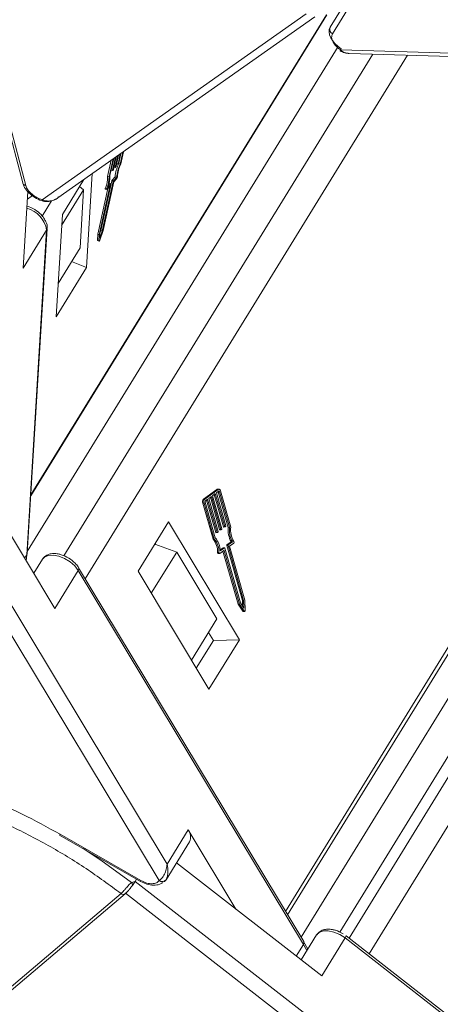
# Model space of a CAD drawing. Header units: millimetres. Extents: x 2552 to 4022, y 535 to 1568.
# Tile 26 of 47: x 3458 to 3485, y 1353 to 1416. Entities that reach past the tile are written whole.
import ezdxf

# ---------------------------------------------------------------- set-up
doc = ezdxf.new("R2010")
doc.units = ezdxf.units.MM

msp = doc.modelspace()

# ---------------------------------------------------------------- linework, layer by layer
at = {"color": 7, "linetype": 'Continuous', "lineweight": 15}
for p, q in [((3479.495, 1418.236), (3477.683, 1415.295)), ((3479.643, 1417.809), (3477.831, 1414.868)), ((3458.488, 1385.285), (3477.475, 1416.086)), ((3477.439, 1416.087), (3458.492, 1385.351)), ((3476.153, 1416.147), (3459.231, 1404.245)), ((3460.225, 1404.365), (3476.696, 1415.948)), ((3478.2, 1414.05), (3458.269, 1381.718)), ((3480.418, 1413.568), (3460.614, 1381.443)), ((3461.983, 1379.98), (3482.649, 1413.504)), ((3506.1, 1413.035), (3478.357, 1413.832)), ((3478.908, 1413.611), (3506.226, 1412.826)), ((3456.898, 1409.459), (3457.975, 1405.32)), ((3457.087, 1409.304), (3458.164, 1405.164)), ((3464.118, 1407.102), (3463.959, 1406.383)), ((3464.083, 1406.523), (3464.229, 1407.18)), ((3464.273, 1407.211), (3464.133, 1406.579)), ((3464.213, 1406.52), (3464.383, 1407.289)), ((3464.255, 1406.543), (3464.427, 1407.32)), ((3463.643, 1406.768), (3463.415, 1405.741)), ((3463.765, 1406.854), (3463.509, 1405.703)), ((3463.809, 1406.885), (3463.566, 1405.792)), ((3463.735, 1406.131), (3463.919, 1406.963)), ((3463.963, 1406.994), (3463.785, 1406.187)), ((3463.909, 1406.327), (3464.074, 1407.071)), ((3463.994, 1406.543), (3464.084, 1406.508)), ((3463.997, 1406.557), (3464.083, 1406.523)), ((3464.114, 1406.539), (3464.089, 1406.511)), ((3464.124, 1406.555), (3464.213, 1406.52)), ((3504.326, 1406.549), (3474.817, 1358.681)), ((3462.061, 1399.913), (3462.43, 1405.915)), ((3463.646, 1406.151), (3463.736, 1406.116)), ((3463.649, 1406.165), (3463.735, 1406.131)), ((3463.766, 1406.147), (3463.741, 1406.119)), ((3463.82, 1406.347), (3463.91, 1406.312)), ((3463.823, 1406.361), (3463.909, 1406.327)), ((3463.94, 1406.343), (3463.915, 1406.315)), ((3474.953, 1358.456), (3504.367, 1406.17)), ((3457.98, 1405.303), (3457.975, 1405.32)), ((3461.886, 1405.533), (3460.514, 1403.308)), ((3463.632, 1405.248), (3462.928, 1402.074)), ((3463.686, 1405.453), (3462.982, 1402.28)), ((3463.077, 1402.242), (3463.781, 1405.415)), ((3463.122, 1402.277), (3463.813, 1405.392)), ((3463.415, 1405.741), (3463.509, 1405.703)), ((3463.433, 1405.043), (3463.625, 1405.26)), ((3463.531, 1405.297), (3463.498, 1405.261)), ((3463.531, 1405.297), (3463.625, 1405.26)), ((3463.631, 1405.263), (3463.536, 1405.301)), ((3463.686, 1405.453), (3463.781, 1405.415)), ((3463.897, 1405.71), (3463.705, 1405.493)), ((3463.705, 1405.493), (3463.799, 1405.456)), ((3463.799, 1405.456), (3463.991, 1405.672)), ((3463.813, 1405.392), (3464.005, 1405.609)), ((3463.897, 1405.71), (3463.991, 1405.672)), ((3458.307, 1404.771), (3458.007, 1399.873)), ((3461.881, 1404.882), (3460.471, 1402.595)), ((3461.615, 1405.092), (3461.881, 1404.882)), ((3461.881, 1404.882), (3461.653, 1401.167)), ((3463.427, 1404.958), (3462.779, 1402.034)), ((3463.559, 1405.086), (3462.873, 1401.997)), ((3463.266, 1404.927), (3463.361, 1404.889)), ((3463.367, 1404.946), (3463.272, 1404.983)), ((3463.372, 1404.896), (3463.552, 1405.099)), ((3463.546, 1405.091), (3463.559, 1405.086)), ((3458.277, 1404.28), (3458.598, 1404.506)), ((3459.226, 1403.2), (3459.826, 1404.175)), ((3459.292, 1404.15), (3459.298, 1404.148)), ((3508.055, 1404.281), (3478.89, 1356.97)), ((3480.178, 1355.968), (3509.811, 1404.039)), ((3475.816, 1357.025), (3504.68, 1403.847)), ((3460.514, 1403.308), (3460.112, 1396.751)), ((3506.547, 1403.179), (3478.294, 1357.349)), ((3458.007, 1399.873), (3459.506, 1402.306)), ((3459.506, 1402.306), (3458.228, 1381.505)), ((3458.262, 1381.608), (3459.54, 1402.409)), ((3462.908, 1401.657), (3463.122, 1402.277)), ((3462.92, 1401.787), (3463.077, 1402.242)), ((3462.928, 1402.074), (3462.92, 1401.787)), ((3462.982, 1402.28), (3462.958, 1402.209)), ((3462.982, 1402.28), (3463.077, 1402.242)), ((3462.779, 1402.034), (3462.768, 1401.643)), ((3462.863, 1401.605), (3462.768, 1401.643)), ((3462.772, 1401.63), (3462.867, 1401.592)), ((3462.779, 1402.034), (3462.873, 1401.997)), ((3462.873, 1401.997), (3462.863, 1401.605)), ((3460.242, 1398.879), (3461.653, 1401.167)), ((3461.111, 1400.288), (3462.061, 1399.913)), ((3460.112, 1396.751), (3462.061, 1399.913)), ((3470.415, 1385.695), (3469.57, 1385.073)), ((3470.498, 1385.697), (3469.654, 1385.074)), ((3470.415, 1385.695), (3470.498, 1385.697)), ((3470.544, 1385.713), (3470.46, 1385.711)), ((3451.976, 1385.107), (3466.714, 1360.65)), ((3467.23, 1361.711), (3452.801, 1385.655)), ((3455.806, 1385.097), (3460.036, 1378.078)), ((3469.654, 1385.074), (3469.57, 1385.073)), ((3469.827, 1385.062), (3469.687, 1384.958)), ((3470.429, 1382.947), (3469.827, 1385.062)), ((3470.074, 1385.243), (3469.898, 1385.113)), ((3469.898, 1385.113), (3470.499, 1382.999)), ((3470.004, 1385.192), (3470.592, 1383.127)), ((3470.675, 1383.129), (3470.074, 1385.243)), ((3470.32, 1385.425), (3470.144, 1385.295)), ((3470.144, 1385.295), (3470.745, 1383.181)), ((3470.251, 1385.373), (3470.838, 1383.308)), ((3470.921, 1383.31), (3470.32, 1385.425)), ((3470.531, 1385.58), (3470.39, 1385.476)), ((3470.39, 1385.476), (3470.992, 1383.362)), ((3470.5, 1385.546), (3470.497, 1385.555)), ((3470.583, 1385.548), (3470.5, 1385.546)), ((3470.5, 1385.546), (3471.147, 1383.269)), ((3471.23, 1383.271), (3470.583, 1385.548)), ((3471.311, 1383.286), (3470.653, 1385.6)), ((3469.514, 1384.82), (3469.598, 1384.822)), ((3469.514, 1384.82), (3470.172, 1382.507)), ((3469.598, 1384.822), (3470.256, 1382.509)), ((3469.668, 1384.874), (3470.316, 1382.597)), ((3469.758, 1385.01), (3470.345, 1382.945)), ((3467.317, 1383.617), (3465.367, 1380.455)), ((3471.865, 1376.07), (3467.317, 1383.617)), ((3470.838, 1383.308), (3470.921, 1383.31)), ((3470.856, 1383.29), (3470.939, 1383.291)), ((3470.982, 1383.32), (3470.947, 1383.294)), ((3471.147, 1383.269), (3471.23, 1383.271)), ((3470.345, 1382.945), (3470.429, 1382.947)), ((3470.364, 1382.927), (3470.447, 1382.928)), ((3470.49, 1382.957), (3470.455, 1382.931)), ((3470.592, 1383.127), (3470.675, 1383.129)), ((3470.61, 1383.108), (3470.693, 1383.11)), ((3470.736, 1383.138), (3470.701, 1383.113)), ((3466.44, 1382.196), (3467.845, 1381.684)), ((3466.464, 1382.233), (3466.499, 1382.174)), ((3470.172, 1382.507), (3470.256, 1382.509)), ((3470.818, 1381.957), (3470.625, 1381.815)), ((3470.629, 1381.759), (3470.901, 1381.959)), ((3470.818, 1381.957), (3470.901, 1381.959)), ((3470.909, 1381.962), (3470.825, 1381.96)), ((3470.927, 1381.943), (3471.926, 1378.429)), ((3471.055, 1382.097), (3471.138, 1382.099)), ((3471.055, 1382.097), (3472.054, 1378.583)), ((3471.336, 1382.339), (3471.064, 1382.139)), ((3471.064, 1382.139), (3471.147, 1382.141)), ((3472.137, 1378.585), (3471.138, 1382.099)), ((3471.147, 1382.141), (3471.419, 1382.341)), ((3471.233, 1382.063), (3471.505, 1382.264)), ((3472.214, 1378.613), (3471.233, 1382.063)), ((3471.336, 1382.339), (3471.419, 1382.341)), ((3458.228, 1381.505), (3458.098, 1381.294)), ((3458.228, 1381.505), (3458.198, 1381.128)), ((3467.845, 1381.684), (3466.217, 1379.044)), ((3467.845, 1381.684), (3470.422, 1377.407)), ((3470.554, 1381.663), (3470.471, 1381.661)), ((3470.511, 1381.596), (3470.594, 1381.598)), ((3470.609, 1381.603), (3470.864, 1381.791)), ((3470.812, 1381.753), (3471.779, 1378.352)), ((3470.84, 1381.773), (3470.89, 1381.774)), ((3470.89, 1381.774), (3471.863, 1378.353)), ((3459.234, 1381.221), (3458.682, 1380.325)), ((3475.987, 1356.741), (3461.558, 1380.685)), ((3460.036, 1378.078), (3461.536, 1380.51)), ((3461.536, 1380.51), (3475.964, 1356.566)), ((3465.367, 1380.455), (3469.915, 1372.908)), ((3471.779, 1378.352), (3471.863, 1378.353)), ((3471.779, 1378.352), (3472.082, 1377.897)), ((3471.863, 1378.353), (3472.165, 1377.899)), ((3471.926, 1378.429), (3472.149, 1378.095)), ((3472.054, 1378.583), (3472.137, 1378.585)), ((3472.054, 1378.583), (3472.062, 1378.225)), ((3472.149, 1378.095), (3472.137, 1378.585)), ((3472.23, 1377.947), (3472.214, 1378.613)), ((3472.165, 1377.899), (3472.082, 1377.897)), ((3472.109, 1377.88), (3472.193, 1377.882)), ((3468.794, 1374.767), (3470.422, 1377.407)), ((3469.891, 1376.546), (3470.199, 1376.034)), ((3470.199, 1376.034), (3469.103, 1374.255)), ((3469.915, 1372.908), (3471.865, 1376.07)), ((3470.199, 1376.034), (3471.865, 1376.07)), ((3460.365, 1363.623), (3465.552, 1360.655)), ((3468.579, 1363.901), (3467.23, 1361.711)), ((3471.636, 1358.828), (3468.579, 1363.901)), ((3460.341, 1363.563), (3465.528, 1360.594)), ((3467.161, 1360.709), (3468.661, 1363.142)), ((3467.827, 1361.79), (3477.143, 1354.546)), ((3464.957, 1360.53), (3465.19, 1360.602)), ((3465.19, 1360.602), (3465.275, 1360.739)), ((3491.184, 1340.388), (3465.19, 1360.602)), ((3465.528, 1360.594), (3465.53, 1360.594)), ((3443.547, 1342.276), (3464.275, 1359.823)), ((3464.275, 1359.823), (3464.276, 1359.824)), ((3464.572, 1359.845), (3491.176, 1339.157)), ((3443.81, 1342.26), (3464.538, 1359.806)), ((3476.813, 1357.173), (3475.825, 1355.57)), ((3476.25, 1356.26), (3475.973, 1356.741)), ((3477.143, 1354.546), (3478.642, 1356.978)), ((3478.642, 1356.978), (3504.068, 1337.206)), ((3504.145, 1337.331), (3478.698, 1357.119)), ((3475.964, 1356.566), (3475.504, 1355.82)), ((3475.964, 1356.566), (3476.196, 1356.173))]:
    msp.add_line(p, q, dxfattribs=at)
at = {"color": 7, "linetype": 'Continuous', "lineweight": 15, "flags": 128}
for points in [[(3478.385, 1413.914), (3478.174, 1414.071), (3477.988, 1414.245), (3477.834, 1414.431), (3477.717, 1414.621), (3477.642, 1414.809), (3477.611, 1414.988), (3477.624, 1415.152), (3477.683, 1415.295)], [(3478.357, 1413.832), (3478.336, 1413.805), (3478.322, 1413.789), (3478.315, 1413.783), (3478.315, 1413.789), (3478.322, 1413.806), (3478.337, 1413.833), (3478.358, 1413.869), (3478.385, 1413.914)], [(3464.089, 1406.511), (3464.087, 1406.509), (3464.085, 1406.508), (3464.083, 1406.508), (3464.082, 1406.509), (3464.082, 1406.511), (3464.082, 1406.514), (3464.082, 1406.519), (3464.083, 1406.523)], [(3463.741, 1406.119), (3463.739, 1406.117), (3463.737, 1406.116), (3463.736, 1406.116), (3463.734, 1406.117), (3463.734, 1406.119), (3463.734, 1406.122), (3463.734, 1406.127), (3463.735, 1406.131)], [(3463.915, 1406.315), (3463.913, 1406.313), (3463.911, 1406.312), (3463.91, 1406.312), (3463.908, 1406.313), (3463.908, 1406.315), (3463.908, 1406.318), (3463.908, 1406.323), (3463.909, 1406.327)], [(3463.625, 1405.26), (3463.628, 1405.262), (3463.63, 1405.263), (3463.631, 1405.263), (3463.632, 1405.262), (3463.633, 1405.26), (3463.633, 1405.257), (3463.633, 1405.252), (3463.632, 1405.248)], [(3463.272, 1404.983), (3463.267, 1404.969), (3463.264, 1404.955), (3463.262, 1404.943), (3463.262, 1404.934), (3463.264, 1404.929), (3463.266, 1404.927)], [(3463.372, 1404.896), (3463.367, 1404.891), (3463.362, 1404.889), (3463.359, 1404.891), (3463.357, 1404.897), (3463.357, 1404.906), (3463.359, 1404.918), (3463.362, 1404.931), (3463.367, 1404.946)], [(3463.552, 1405.099), (3463.555, 1405.101), (3463.557, 1405.102), (3463.558, 1405.102), (3463.559, 1405.101), (3463.56, 1405.098), (3463.56, 1405.095), (3463.56, 1405.091), (3463.559, 1405.086)], [(3462.768, 1401.643), (3462.769, 1401.634), (3462.772, 1401.63), (3462.772, 1401.63)], [(3462.908, 1401.657), (3462.902, 1401.64), (3462.894, 1401.623), (3462.886, 1401.609), (3462.878, 1401.599), (3462.872, 1401.593), (3462.867, 1401.592), (3462.863, 1401.597), (3462.863, 1401.605)], [(3470.498, 1385.697), (3470.519, 1385.709), (3470.542, 1385.713), (3470.565, 1385.71), (3470.587, 1385.7), (3470.608, 1385.684), (3470.626, 1385.661), (3470.641, 1385.632), (3470.653, 1385.6)], [(3470.583, 1385.548), (3470.579, 1385.559), (3470.574, 1385.568), (3470.568, 1385.576), (3470.561, 1385.581), (3470.553, 1385.585), (3470.546, 1385.586), (3470.538, 1385.584), (3470.531, 1385.58)], [(3470.947, 1383.294), (3470.943, 1383.292), (3470.94, 1383.291), (3470.936, 1383.292), (3470.932, 1383.293), (3470.929, 1383.296), (3470.926, 1383.3), (3470.923, 1383.305), (3470.921, 1383.31)], [(3470.455, 1382.931), (3470.451, 1382.929), (3470.447, 1382.928), (3470.443, 1382.929), (3470.44, 1382.93), (3470.436, 1382.933), (3470.433, 1382.937), (3470.431, 1382.942), (3470.429, 1382.947)], [(3470.701, 1383.113), (3470.697, 1383.111), (3470.693, 1383.11), (3470.69, 1383.11), (3470.686, 1383.112), (3470.682, 1383.115), (3470.679, 1383.119), (3470.677, 1383.123), (3470.675, 1383.129)], [(3470.901, 1381.959), (3470.905, 1381.961), (3470.908, 1381.962), (3470.912, 1381.961), (3470.916, 1381.96), (3470.919, 1381.957), (3470.922, 1381.953), (3470.925, 1381.948), (3470.927, 1381.943)], [(3459.234, 1381.221), (3459.367, 1381.363), (3459.614, 1381.469), (3459.931, 1381.49), (3460.29, 1381.425), (3460.661, 1381.279), (3461.012, 1381.065), (3461.312, 1380.801), (3461.536, 1380.51)], [(3470.471, 1381.661), (3470.472, 1381.645), (3470.475, 1381.63), (3470.481, 1381.617), (3470.489, 1381.607), (3470.497, 1381.599), (3470.507, 1381.596), (3470.511, 1381.596)], [(3470.609, 1381.603), (3470.6, 1381.598), (3470.59, 1381.598), (3470.581, 1381.601), (3470.572, 1381.608), (3470.564, 1381.619), (3470.559, 1381.632), (3470.555, 1381.647), (3470.554, 1381.663)], [(3470.864, 1381.791), (3470.867, 1381.793), (3470.871, 1381.793), (3470.875, 1381.793), (3470.879, 1381.791), (3470.882, 1381.788), (3470.885, 1381.785), (3470.888, 1381.78), (3470.89, 1381.774)], [(3472.23, 1377.947), (3472.229, 1377.928), (3472.224, 1377.912), (3472.217, 1377.897), (3472.208, 1377.888), (3472.197, 1377.883), (3472.186, 1377.883), (3472.175, 1377.889), (3472.165, 1377.899)], [(3461.851, 1362.698), (3462.988, 1361.955), (3464.957, 1360.53)], [(3467.162, 1360.71), (3467.061, 1360.594), (3467.02, 1360.563)], [(3464.539, 1359.807), (3464.547, 1359.815), (3464.572, 1359.845)], [(3476.813, 1357.173), (3476.98, 1357.337), (3477.239, 1357.43), (3477.565, 1357.437), (3477.928, 1357.359), (3478.298, 1357.202), (3478.642, 1356.978)], [(3478.642, 1356.978), (3478.669, 1357.023), (3478.688, 1357.061), (3478.699, 1357.091), (3478.702, 1357.111), (3478.698, 1357.119)], [(3478.698, 1357.119), (3478.696, 1357.12), (3478.695, 1357.121)]]:
    msp.add_lwpolyline(points, dxfattribs=at)
at = {"color": 7, "linetype": 'Continuous', "lineweight": 15}
for centre, radius, start, end in [((3477.975, 1415.157), 0.323, 154.70189, 243.53573), ((3466.885, 1405.381), 3.006, 157.48805, 173.71791), ((3467.006, 1405.339), 3.033, 157.07892, 173.68668), ((3466.553, 1405.52), 2.515, 156.00064, 175.67559), ((3464.03, 1406.601), 0.104, 323.39167, 347.87163), ((3463.683, 1406.209), 0.104, 323.39167, 347.87163), ((3463.856, 1406.405), 0.104, 323.39167, 347.87163), ((3458.196, 1405.397), 0.235, 203.61638, 262.22356), ((3461.626, 1405.686), 1.789, 336.89923, 1.76424), ((3461.721, 1405.648), 1.789, 336.89923, 1.76424), ((3461.608, 1405.754), 1.959, 338.72381, 1.11011), ((3463.536, 1405.294), 0.00655, 88.59602, 150.83751), ((3463.788, 1405.431), 0.104, 143.39167, 167.87163), ((3463.883, 1405.394), 0.104, 143.39167, 167.87163), ((3463.849, 1405.728), 0.197, 322.81097, 354.67106), ((3459.336, 1404.245), 0.105, 180.15898, 245.27481), ((3457.778, 1402.008), 1.754, 9.77416, 74.65744), ((3459.32, 1402.423), 0.22, 327.82732, 356.20831), ((3470.463, 1385.634), 0.0778, 91.71466, 128.03059), ((3469.748, 1384.901), 0.247, 135.9924, 199.1166), ((3469.831, 1384.903), 0.247, 135.9924, 199.1166), ((3469.746, 1384.901), 0.0824, 135.9924, 199.1166), ((3470.706, 1383.167), 0.0412, 315.9924, 19.1166), ((3470.86, 1383.311), 0.0221, 187.46293, 260.47361), ((3470.953, 1383.349), 0.0412, 315.9924, 19.1166), ((3472.709, 1383.103), 1.571, 173.92167, 209.06777), ((3472.793, 1383.105), 1.571, 173.92167, 209.06777), ((3472.647, 1383.101), 1.349, 172.12233, 212.81485), ((3469.306, 1381.741), 1.323, 0.75454, 40.27989), ((3470.367, 1382.948), 0.0221, 187.46293, 260.47361), ((3470.46, 1382.986), 0.0412, 315.9924, 19.1166), ((3470.614, 1383.13), 0.0221, 187.46293, 260.47361), ((3469.29, 1381.72), 1.182, 357.15457, 41.71855), ((3469.373, 1381.722), 1.182, 357.15457, 41.71855), ((3470.826, 1381.947), 0.013, 91.71466, 128.03059), ((3471.094, 1382.11), 0.0412, 135.9924, 199.1166), ((3471.177, 1382.112), 0.0412, 135.9924, 199.1166), ((3471.443, 1382.322), 0.0854, 316.87754, 34.53798), ((3458.042, 1381.622), 0.22, 327.82577, 356.35333), ((3461.413, 1380.614), 0.161, 319.75558, 26.65544), ((3472.111, 1377.913), 0.0326, 208.22892, 267.43165), ((3460.467, 1363.548), 0.127, 143.65997, 173.257), ((3468.003, 1363.455), 0.728, 334.55832, 37.71768), ((3464.626, 1360.337), 0.384, 0.2715, 30.30481), ((3465.655, 1360.579), 0.127, 143.65997, 173.257), ((3466.907, 1360.909), 0.323, 233.19745, 321.99233), ((3464.416, 1359.972), 0.206, 226.51762, 306.21713), ((3464.417, 1359.973), 0.206, 226.46913, 306.15321), ((3475.84, 1356.671), 0.162, 319.88135, 25.60943)]:
    msp.add_arc(centre, radius, start, end, dxfattribs=at)
for points in [[(3477.831, 1414.868), (3477.801, 1414.792), (3477.741, 1414.64), (3477.826, 1414.441), (3477.868, 1414.341)], [(3477.868, 1414.341), (3477.928, 1414.248), (3478.048, 1414.062), (3478.254, 1413.909), (3478.357, 1413.832)], [(3458.164, 1405.164), (3458.202, 1405.065), (3458.277, 1404.867), (3458.472, 1404.683), (3458.57, 1404.591)], [(3458.57, 1404.591), (3458.673, 1404.514), (3458.88, 1404.361), (3459.114, 1404.284), (3459.231, 1404.245)], [(3465.19, 1360.602), (3465.164, 1360.56), (3465.111, 1360.476), (3465.044, 1360.384), (3465.01, 1360.338)], [(3465.552, 1360.655), (3465.677, 1360.593), (3465.925, 1360.47), (3466.158, 1360.454), (3466.274, 1360.446)], [(3466.274, 1360.446), (3466.371, 1360.457), (3466.565, 1360.479), (3466.664, 1360.593), (3466.714, 1360.65)]]:
    msp.add_open_spline(points, degree=3, dxfattribs=at)
for points, knots in [([(3478.314, 1413.783), (3478.413, 1413.732), (3478.6, 1413.634), (3478.809, 1413.619), (3478.907, 1413.611)], [0, 0, 0, 0, 0.529898, 1, 1, 1, 1]), ([(3478.357, 1413.832), (3478.438, 1413.769), (3478.6, 1413.643), (3478.805, 1413.625), (3478.909, 1413.616)], [0, 0, 0, 0, 0.493606, 1, 1, 1, 1]), ([(3457.98, 1405.303), (3458.027, 1405.182), (3458.121, 1404.941), (3458.448, 1404.59), (3458.858, 1404.3), (3459.152, 1404.199), (3459.298, 1404.148)], [0, 0, 0, 0, 0.25255, 0.5034435, 0.7526147, 1, 1, 1, 1]), ([(3459.231, 1404.245), (3459.331, 1404.21), (3459.544, 1404.136), (3459.884, 1404.188), (3460.12, 1404.276), (3460.213, 1404.36), (3460.222, 1404.368)], [0, 0, 0, 0, 0.3018305, 0.6416516, 0.9639686, 1, 1, 1, 1]), ([(3459.292, 1404.15), (3459.389, 1404.135), (3459.587, 1404.104), (3459.892, 1404.18), (3460.131, 1404.286), (3460.245, 1404.39), (3460.278, 1404.42)], [0, 0, 0, 0, 0.278709, 0.567547, 0.874973, 1, 1, 1, 1]), ([(3458.744, 1403.619), (3458.585, 1403.708), (3458.422, 1403.799), (3458.255, 1403.84), (3458.25, 1403.841)], [0, 0, 0, 0, 0.9750283, 1, 1, 1, 1]), ([(3459.4, 1402.945), (3459.38, 1402.985), (3459.319, 1403.107), (3459.116, 1403.35), (3458.887, 1403.515), (3458.744, 1403.619)], [0, 0, 0, 0, 0.15169, 0.467899, 1, 1, 1, 1]), ([(3459.529, 1402.411), (3459.534, 1402.428), (3459.568, 1402.562), (3459.509, 1402.751), (3459.423, 1402.905), (3459.4, 1402.945)], [0, 0, 0, 0, 0.0966866, 0.7642793, 1, 1, 1, 1]), ([(3460.927, 1381.3), (3460.768, 1381.384), (3460.547, 1381.5), (3460.215, 1381.579), (3459.946, 1381.603), (3459.653, 1381.556), (3459.377, 1381.423), (3459.263, 1381.255), (3459.205, 1381.17)], [0, 0, 0, 0, 0.247081, 0.3434298, 0.4997924, 0.6591045, 0.8276543, 1, 1, 1, 1]), ([(3461.553, 1380.684), (3461.542, 1380.704), (3461.489, 1380.806), (3461.298, 1381.031), (3461.07, 1381.197), (3460.927, 1381.3)], [0, 0, 0, 0, 0.0840829, 0.4254924, 1, 1, 1, 1]), ([(3444.091, 1368.394), (3444.552, 1368.399), (3445.764, 1368.411), (3447.872, 1368.168), (3450.363, 1367.69), (3452.912, 1366.974), (3455.45, 1366.048), (3457.953, 1364.944), (3459.561, 1364.064), (3460.365, 1363.623)], [0, 0, 0, 0, 0.093314, 0.245261, 0.398259, 0.551256, 0.703204, 0.851597, 1, 1, 1, 1]), ([(3443.547, 1342.276), (3442.849, 1342.85), (3441.432, 1344.015), (3439.513, 1345.93), (3437.907, 1347.803), (3436.62, 1349.584), (3435.612, 1351.237), (3434.786, 1352.899), (3433.949, 1355.099), (3433.531, 1357.218), (3433.541, 1359.18), (3433.775, 1360.682), (3434.3, 1362.168), (3435.169, 1363.562), (3436.307, 1364.739), (3437.708, 1365.712), (3439.388, 1366.475), (3441.195, 1366.964), (3443.035, 1367.217), (3444.842, 1367.285), (3446.757, 1367.185), (3449.428, 1366.823), (3452.205, 1366.127), (3454.983, 1365.128), (3457.231, 1364.16), (3459.605, 1362.938), (3462.044, 1361.464), (3463.539, 1360.364), (3464.275, 1359.823)], [0, 0, 0, 0, 0.038862, 0.078912, 0.120068, 0.152227, 0.184382, 0.217215, 0.250043, 0.315618, 0.347778, 0.379932, 0.421093, 0.461142, 0.5, 0.538863, 0.578912, 0.620068, 0.652227, 0.684382, 0.717215, 0.750043, 0.815618, 0.847778, 0.879932, 0.921093, 0.96114, 1, 1, 1, 1]), ([(3466.714, 1360.65), (3466.773, 1360.694), (3466.9, 1360.787), (3467.071, 1361.053), (3467.194, 1361.372), (3467.218, 1361.598), (3467.23, 1361.711)], [0, 0, 0, 0, 0.234359, 0.498216, 0.748481, 1, 1, 1, 1]), ([(3467.23, 1361.711), (3467.259, 1361.519), (3467.305, 1361.22), (3467.246, 1360.882), (3467.188, 1360.764), (3467.162, 1360.71)], [0, 0, 0, 0, 0.498413, 0.772928, 1, 1, 1, 1]), ([(3464.276, 1359.824), (3464.307, 1359.852), (3464.363, 1359.903), (3464.472, 1360.019), (3464.579, 1360.141), (3464.687, 1360.266), (3464.782, 1360.371), (3464.872, 1360.464), (3464.93, 1360.51), (3464.957, 1360.53)], [0, 0, 0, 0, 0.1718456, 0.312445, 0.4991009, 0.6298393, 0.7575038, 0.8890244, 1, 1, 1, 1]), ([(3465.53, 1360.594), (3465.663, 1360.532), (3465.933, 1360.405), (3466.369, 1360.346), (3466.725, 1360.38), (3466.875, 1360.481), (3466.931, 1360.519)], [0, 0, 0, 0, 0.2694618, 0.5483348, 0.833752, 1, 1, 1, 1]), ([(3464.532, 1359.802), (3464.569, 1359.835), (3464.638, 1359.897), (3464.713, 1359.98), (3464.749, 1360.02)], [0, 0, 0, 0, 0.522081, 1, 1, 1, 1]), ([(3465.01, 1360.338), (3464.961, 1360.275), (3464.869, 1360.155), (3464.778, 1360.054), (3464.734, 1360.006)], [0, 0, 0, 0, 0.5261928, 1, 1, 1, 1]), ([(3478.506, 1357.252), (3478.347, 1357.336), (3478.126, 1357.452), (3477.794, 1357.531), (3477.525, 1357.555), (3477.232, 1357.507), (3476.977, 1357.388), (3476.875, 1357.242), (3476.831, 1357.178)], [0, 0, 0, 0, 0.257745, 0.358252, 0.521364, 0.687552, 0.863376, 1, 1, 1, 1])]:
    msp.add_open_spline(points, degree=3, knots=knots, dxfattribs=at)

doc.saveas('drawing.dxf')
